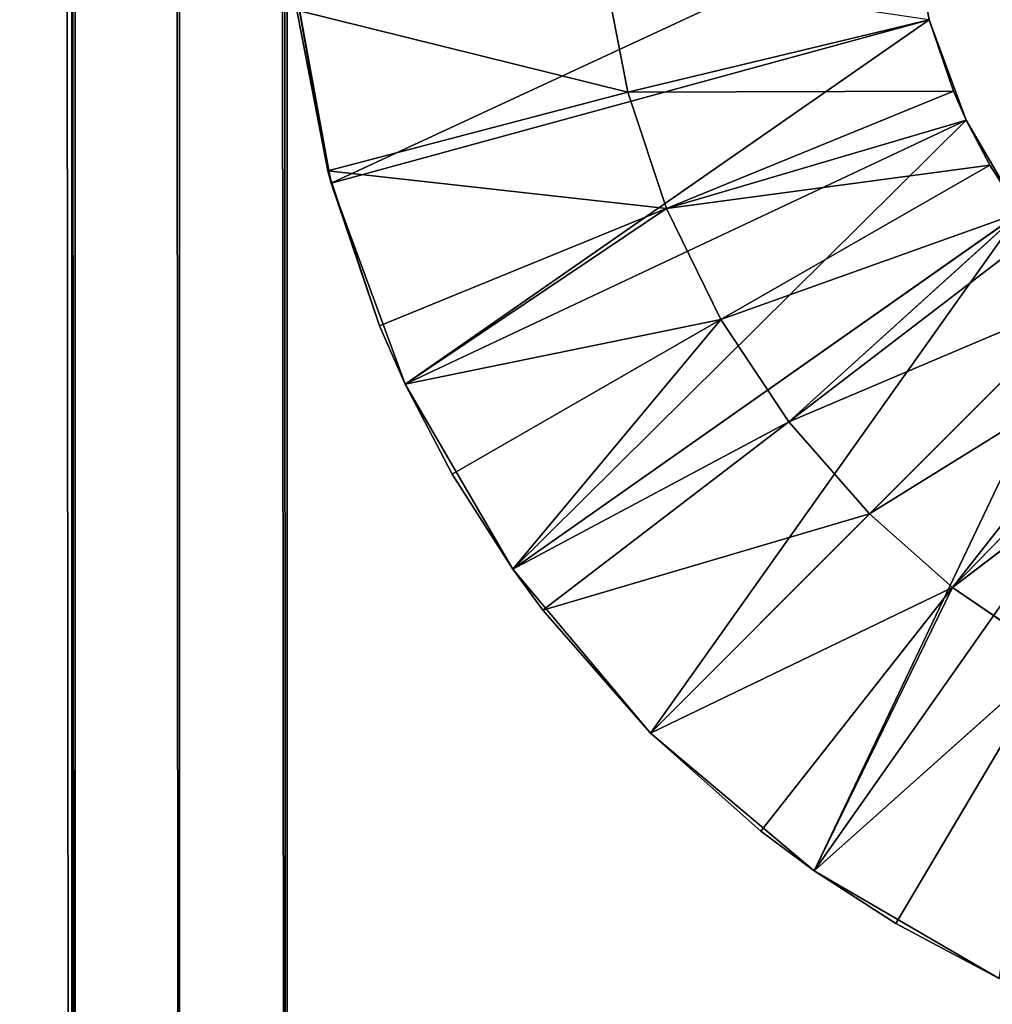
# Model space of a CAD drawing. Header units: centimetres. Extents: x 0 to 30.7, y 0 to 40.
# Tile 7 of 256: x 0.487 to 0.644, y 0.715 to 0.874. Entities that reach past the tile are written whole.
import ezdxf

# ---------------------------------------------------------------- set-up
doc = ezdxf.new("R2010")
doc.units = ezdxf.units.CM
doc.header["$LTSCALE"] = 2.54
doc.layers.get('0').update_dxf_attribs({"true_color": 0xff5454})

# ---------------------------------------------------------------- blocks, each defined once
blk = doc.blocks.new('Kosz na _mieci DERBIN SMALL.STL')
at = {"color": 0}
for p, q in [((0.4616, 40, 15.78794), (0.49527, 0, 15.79696)), ((0.4616, 40, 15.78794), (0.49527, 0, 15.79696)), ((0.48, 40, 15.6866), (0.4958, 0, 15.69397)), ((0.48, 40, 15.6866), (0.4958, 0, 15.69397)), ((0.49527, 40, 15.79696), (0.53, 0, 15.8)), ((0.49527, 40, 15.79696), (0.53, 0, 15.8)), ((0.49527, 40, 15.79696), (0.49527, 0, 15.79696)), ((0.49527, 40, 15.79696), (0.49527, 0, 15.79696)), ((0.4958, 40, 15.69397), (0.4958, 0, 15.69397)), ((0.4958, 40, 15.69397), (0.4958, 0, 15.69397)), ((0.4958, 40, 15.69397), (0.51264, 0, 15.69848)), ((0.4958, 40, 15.69397), (0.51264, 0, 15.69848)), ((0.51264, 40, 15.69848), (0.51264, 0, 15.69848)), ((0.51264, 40, 15.69848), (0.51264, 0, 15.69848)), ((0.51264, 40, 15.69848), (0.53, 0, 15.7)), ((0.51264, 40, 15.69848), (0.53, 0, 15.7)), ((0.53, 40, 15.7), (0.53, 0, 15.7)), ((0.53, 0, 15.8), (0.53, 40, 15.8)), ((0.53, 40, 15.7), (0.53, 0, 15.7)), ((0.53, 0, 15.8), (0.53, 40, 15.8)), ((0.53709, 0.84723, 0.2), (0.63044, 0.89059, 0.2)), ((0.53709, 0.84723, 0.2), (0.63044, 0.89059, 0.2)), ((0.63355, 0.87361, 0.2), (0.63044, 0.89059, 0.2)), ((0.63355, 0.87361, 0.2), (0.63044, 0.89059, 0.2)), ((0.53089, 0.88118, 0.2), (0.53656, 0.84923, 15.47183)), ((0.53089, 0.88118, 0.2), (0.53656, 0.84923, 15.47183)), ((0.53089, 0.88118, 0.2), (0.53709, 0.84723, 0.2)), ((0.53089, 0.88118, 0.2), (0.53709, 0.84723, 0.2)), ((0.58492, 0.86192, 15.47183), (0.58117, 0.88135, 15.47905)), ((0.58492, 0.86192, 15.47183), (0.58117, 0.88135, 15.47905)), ((0.53656, 0.84923, 15.47183), (0.53156, 0.87514, 15.47905)), ((0.53156, 0.87514, 15.47905), (0.58492, 0.86192, 15.47183)), ((0.53156, 0.87514, 15.47905), (0.58492, 0.86192, 15.47183)), ((0.53656, 0.84923, 15.47183), (0.53156, 0.87514, 15.47905)), ((0.53709, 0.84723, 0.2), (0.63355, 0.87361, 0.2)), ((0.53709, 0.84723, 0.2), (0.63355, 0.87361, 0.2)), ((0.54903, 0.81484, 0.2), (0.63355, 0.87361, 0.2)), ((0.54903, 0.81484, 0.2), (0.63355, 0.87361, 0.2)), ((0.63355, 0.87361, 15.47126), (0.58492, 0.86192, 15.47183)), ((0.63355, 0.87361, 15.47126), (0.58492, 0.86192, 15.47183)), ((0.63952, 0.85742, 0.2), (0.63355, 0.87361, 0.2)), ((0.63355, 0.87361, 0.2), (0.63746, 0.86211, 15.46462)), ((0.63355, 0.87361, 0.2), (0.63746, 0.86211, 15.46462)), ((0.63355, 0.87361, 0.2), (0.63355, 0.87361, 15.47126)), ((0.63355, 0.87361, 15.47126), (0.63746, 0.86211, 15.46462)), ((0.63355, 0.87361, 0.2), (0.63355, 0.87361, 15.47126)), ((0.63952, 0.85742, 0.2), (0.63355, 0.87361, 0.2)), ((0.63355, 0.87361, 15.47126), (0.63746, 0.86211, 15.46462)), ((0.58492, 0.86192, 15.47183), (0.63746, 0.86211, 15.46462)), ((0.58492, 0.86192, 15.47183), (0.63746, 0.86211, 15.46462)), ((0.59118, 0.84317, 15.46462), (0.63746, 0.86211, 15.46462)), ((0.59118, 0.84317, 15.46462), (0.63746, 0.86211, 15.46462)), ((0.63952, 0.85742, 0.2), (0.63746, 0.86211, 15.46462)), ((0.63746, 0.86211, 15.46462), (0.63952, 0.85742, 15.46182)), ((0.63952, 0.85742, 0.2), (0.63746, 0.86211, 15.46462)), ((0.63746, 0.86211, 15.46462), (0.63952, 0.85742, 15.46182)), ((0.58492, 0.86192, 15.47183), (0.53656, 0.84923, 15.47183)), ((0.58492, 0.86192, 15.47183), (0.53656, 0.84923, 15.47183)), ((0.58492, 0.86192, 15.47183), (0.59118, 0.84317, 15.46462)), ((0.58492, 0.86192, 15.47183), (0.59118, 0.84317, 15.46462)), ((0.54903, 0.81484, 0.2), (0.63952, 0.85742, 0.2)), ((0.54903, 0.81484, 0.2), (0.63952, 0.85742, 0.2)), ((0.56637, 0.785, 0.2), (0.63952, 0.85742, 0.2)), ((0.56637, 0.785, 0.2), (0.63952, 0.85742, 0.2)), ((0.59118, 0.84317, 15.46462), (0.63952, 0.85742, 15.46182)), ((0.59118, 0.84317, 15.46462), (0.63952, 0.85742, 15.46182)), ((0.64819, 0.8425, 0.2), (0.63952, 0.85742, 15.46182)), ((0.63952, 0.85742, 15.46182), (0.6433, 0.85017, 15.45735)), ((0.64819, 0.8425, 0.2), (0.63952, 0.85742, 15.46182)), ((0.64819, 0.8425, 0.2), (0.63952, 0.85742, 0.2)), ((0.63952, 0.85742, 0.2), (0.63952, 0.85742, 15.46182)), ((0.63952, 0.85742, 0.2), (0.63952, 0.85742, 15.46182)), ((0.64819, 0.8425, 0.2), (0.63952, 0.85742, 0.2)), ((0.63952, 0.85742, 15.46182), (0.6433, 0.85017, 15.45735)), ((0.59118, 0.84317, 15.46462), (0.6433, 0.85017, 15.45735)), ((0.59118, 0.84317, 15.46462), (0.6433, 0.85017, 15.45735)), ((0.59996, 0.82526, 15.45735), (0.6433, 0.85017, 15.45735)), ((0.59996, 0.82526, 15.45735), (0.6433, 0.85017, 15.45735)), ((0.64819, 0.8425, 0.2), (0.6433, 0.85017, 15.45735)), ((0.6433, 0.85017, 15.45735), (0.64819, 0.8425, 15.45237)), ((0.64819, 0.8425, 0.2), (0.6433, 0.85017, 15.45735)), ((0.6433, 0.85017, 15.45735), (0.64819, 0.8425, 15.45237)), ((0.53709, 0.84723, 0.2), (0.53656, 0.84923, 15.47183)), ((0.53709, 0.84723, 0.2), (0.53656, 0.84923, 15.47183)), ((0.54491, 0.82423, 15.46462), (0.53656, 0.84923, 15.47183)), ((0.59118, 0.84317, 15.46462), (0.53656, 0.84923, 15.47183)), ((0.54491, 0.82423, 15.46462), (0.53656, 0.84923, 15.47183)), ((0.59118, 0.84317, 15.46462), (0.53656, 0.84923, 15.47183)), ((0.53709, 0.84723, 0.2), (0.54491, 0.82423, 15.46462)), ((0.53709, 0.84723, 0.2), (0.54491, 0.82423, 15.46462)), ((0.53709, 0.84723, 0.2), (0.54903, 0.81484, 0.2)), ((0.53709, 0.84723, 0.2), (0.54903, 0.81484, 0.2)), ((0.54491, 0.82423, 15.46462), (0.59118, 0.84317, 15.46462)), ((0.54491, 0.82423, 15.46462), (0.59118, 0.84317, 15.46462)), ((0.54904, 0.81485, 15.46182), (0.59118, 0.84317, 15.46462)), ((0.54904, 0.81485, 15.46182), (0.59118, 0.84317, 15.46462)), ((0.59996, 0.82526, 15.45735), (0.59118, 0.84317, 15.46462)), ((0.59996, 0.82526, 15.45735), (0.59118, 0.84317, 15.46462)), ((0.56637, 0.785, 0.2), (0.64819, 0.8425, 0.2)), ((0.56637, 0.785, 0.2), (0.64819, 0.8425, 0.2)), ((0.58858, 0.75858, 0.2), (0.64819, 0.8425, 0.2)), ((0.58858, 0.75858, 0.2), (0.64819, 0.8425, 0.2)), ((0.64819, 0.8425, 15.45237), (0.59996, 0.82526, 15.45735)), ((0.64819, 0.8425, 15.45237), (0.59996, 0.82526, 15.45735)), ((0.61092, 0.8088, 15.45013), (0.64819, 0.8425, 15.45237)), ((0.61092, 0.8088, 15.45013), (0.64819, 0.8425, 15.45237)), ((0.65061, 0.8392, 15.45013), (0.61092, 0.8088, 15.45013)), ((0.65061, 0.8392, 15.45013), (0.61092, 0.8088, 15.45013)), ((0.58858, 0.75858, 0.2), (0.65929, 0.82929, 0.2)), ((0.58858, 0.75858, 0.2), (0.65929, 0.82929, 0.2)), ((0.65929, 0.82929, 15.44293), (0.61092, 0.8088, 15.45013)), ((0.65929, 0.82929, 15.44293), (0.61092, 0.8088, 15.45013)), ((0.615, 0.73637, 0.2), (0.65929, 0.82929, 0.2)), ((0.615, 0.73637, 0.2), (0.65929, 0.82929, 0.2)), ((0.65929, 0.82929, 15.44293), (0.62393, 0.79393, 15.44293)), ((0.65929, 0.82929, 15.44293), (0.62393, 0.79393, 15.44293)), ((0.54903, 0.81484, 0.2), (0.54491, 0.82423, 15.46462)), ((0.54903, 0.81484, 0.2), (0.54491, 0.82423, 15.46462)), ((0.54904, 0.81485, 15.46182), (0.54491, 0.82423, 15.46462)), ((0.54904, 0.81485, 15.46182), (0.54491, 0.82423, 15.46462)), ((0.54904, 0.81485, 15.46182), (0.59996, 0.82526, 15.45735)), ((0.54904, 0.81485, 15.46182), (0.59996, 0.82526, 15.45735)), ((0.59996, 0.82526, 15.45735), (0.55661, 0.80034, 15.45735)), ((0.59996, 0.82526, 15.45735), (0.55661, 0.80034, 15.45735)), ((0.59996, 0.82526, 15.45735), (0.56638, 0.78501, 15.45237)), ((0.59996, 0.82526, 15.45735), (0.56638, 0.78501, 15.45237)), ((0.59996, 0.82526, 15.45735), (0.61092, 0.8088, 15.45013)), ((0.59996, 0.82526, 15.45735), (0.61092, 0.8088, 15.45013)), ((0.6682, 0.82139, 15.43642), (0.62393, 0.79393, 15.44293)), ((0.6682, 0.82139, 15.43642), (0.62393, 0.79393, 15.44293)), ((0.6682, 0.82139, 15.43642), (0.6373, 0.78208, 15.43642)), ((0.6682, 0.82139, 15.43642), (0.6373, 0.78208, 15.43642)), ((0.615, 0.73637, 0.2), (0.6725, 0.81819, 0.2)), ((0.615, 0.73637, 0.2), (0.6725, 0.81819, 0.2)), ((0.6725, 0.81819, 15.43348), (0.6373, 0.78208, 15.43642)), ((0.6725, 0.81819, 15.43348), (0.6373, 0.78208, 15.43642)), ((0.54903, 0.81484, 0.2), (0.54904, 0.81485, 15.46182)), ((0.54903, 0.81484, 0.2), (0.54904, 0.81485, 15.46182)), ((0.56638, 0.78501, 15.45237), (0.54903, 0.81484, 0.2)), ((0.54903, 0.81484, 0.2), (0.56637, 0.785, 0.2)), ((0.56638, 0.78501, 15.45237), (0.54903, 0.81484, 0.2)), ((0.55661, 0.80034, 15.45735), (0.54903, 0.81484, 0.2)), ((0.55661, 0.80034, 15.45735), (0.54903, 0.81484, 0.2)), ((0.54903, 0.81484, 0.2), (0.56637, 0.785, 0.2)), ((0.55661, 0.80034, 15.45735), (0.54904, 0.81485, 15.46182)), ((0.55661, 0.80034, 15.45735), (0.54904, 0.81485, 15.46182)), ((0.6373, 0.78208, 15.43642), (0.6791, 0.81393, 15.42919)), ((0.6373, 0.78208, 15.43642), (0.6791, 0.81393, 15.42919)), ((0.61092, 0.8088, 15.45013), (0.56638, 0.78501, 15.45237)), ((0.61092, 0.8088, 15.45013), (0.56638, 0.78501, 15.45237)), ((0.61092, 0.8088, 15.45013), (0.57123, 0.7784, 15.45013)), ((0.61092, 0.8088, 15.45013), (0.57123, 0.7784, 15.45013)), ((0.61092, 0.8088, 15.45013), (0.62393, 0.79393, 15.44293)), ((0.61092, 0.8088, 15.45013), (0.62393, 0.79393, 15.44293)), ((0.56638, 0.78501, 15.45237), (0.55661, 0.80034, 15.45735)), ((0.56638, 0.78501, 15.45237), (0.55661, 0.80034, 15.45735)), ((0.62393, 0.79393, 15.44293), (0.57123, 0.7784, 15.45013)), ((0.62393, 0.79393, 15.44293), (0.57123, 0.7784, 15.45013)), ((0.62393, 0.79393, 15.44293), (0.58858, 0.75858, 15.44293)), ((0.62393, 0.79393, 15.44293), (0.58858, 0.75858, 15.44293)), ((0.62393, 0.79393, 15.44293), (0.6373, 0.78208, 15.43642)), ((0.62393, 0.79393, 15.44293), (0.6373, 0.78208, 15.43642)), ((0.56638, 0.78501, 15.45237), (0.56637, 0.785, 0.2)), ((0.56638, 0.78501, 15.45237), (0.56637, 0.785, 0.2)), ((0.56637, 0.785, 0.2), (0.57123, 0.7784, 15.45013)), ((0.56637, 0.785, 0.2), (0.57123, 0.7784, 15.45013)), ((0.56637, 0.785, 0.2), (0.58858, 0.75858, 15.44293)), ((0.56637, 0.785, 0.2), (0.58858, 0.75858, 15.44293)), ((0.56637, 0.785, 0.2), (0.58858, 0.75858, 0.2)), ((0.56637, 0.785, 0.2), (0.58858, 0.75858, 0.2)), ((0.57123, 0.7784, 15.45013), (0.56638, 0.78501, 15.45237)), ((0.57123, 0.7784, 15.45013), (0.56638, 0.78501, 15.45237)), ((0.6373, 0.78208, 15.43642), (0.58858, 0.75858, 15.44293)), ((0.6373, 0.78208, 15.43642), (0.58858, 0.75858, 15.44293)), ((0.6064, 0.74278, 15.43642), (0.6373, 0.78208, 15.43642)), ((0.6064, 0.74278, 15.43642), (0.6373, 0.78208, 15.43642)), ((0.61501, 0.73638, 15.43348), (0.6373, 0.78208, 15.43642)), ((0.61501, 0.73638, 15.43348), (0.6373, 0.78208, 15.43642)), ((0.65364, 0.7709, 15.42919), (0.6373, 0.78208, 15.43642)), ((0.65364, 0.7709, 15.42919), (0.6373, 0.78208, 15.43642)), ((0.58858, 0.75858, 15.44293), (0.57123, 0.7784, 15.45013)), ((0.58858, 0.75858, 15.44293), (0.57123, 0.7784, 15.45013)), ((0.61501, 0.73638, 15.43348), (0.65364, 0.7709, 15.42919)), ((0.61501, 0.73638, 15.43348), (0.65364, 0.7709, 15.42919)), ((0.65364, 0.7709, 15.42919), (0.62819, 0.72787, 15.42919)), ((0.65364, 0.7709, 15.42919), (0.62819, 0.72787, 15.42919)), ((0.58858, 0.75858, 0.2), (0.58858, 0.75858, 15.44293)), ((0.58858, 0.75858, 0.2), (0.58858, 0.75858, 15.44293)), ((0.58858, 0.75858, 0.2), (0.6064, 0.74278, 15.43642)), ((0.6064, 0.74278, 15.43642), (0.58858, 0.75858, 15.44293)), ((0.58858, 0.75858, 0.2), (0.6064, 0.74278, 15.43642)), ((0.58858, 0.75858, 0.2), (0.615, 0.73637, 0.2)), ((0.58858, 0.75858, 0.2), (0.615, 0.73637, 0.2)), ((0.6064, 0.74278, 15.43642), (0.58858, 0.75858, 15.44293)), ((0.615, 0.73637, 0.2), (0.6064, 0.74278, 15.43642)), ((0.615, 0.73637, 0.2), (0.6064, 0.74278, 15.43642)), ((0.61501, 0.73638, 15.43348), (0.6064, 0.74278, 15.43642)), ((0.61501, 0.73638, 15.43348), (0.6064, 0.74278, 15.43642)), ((0.615, 0.73637, 0.2), (0.61501, 0.73638, 15.43348)), ((0.615, 0.73637, 0.2), (0.61501, 0.73638, 15.43348)), ((0.64484, 0.71904, 15.42404), (0.615, 0.73637, 0.2)), ((0.615, 0.73637, 0.2), (0.64484, 0.71903, 0.2)), ((0.64484, 0.71904, 15.42404), (0.615, 0.73637, 0.2)), ((0.62819, 0.72787, 15.42919), (0.615, 0.73637, 0.2)), ((0.62819, 0.72787, 15.42919), (0.615, 0.73637, 0.2)), ((0.615, 0.73637, 0.2), (0.64484, 0.71903, 0.2)), ((0.62819, 0.72787, 15.42919), (0.61501, 0.73638, 15.43348)), ((0.62819, 0.72787, 15.42919), (0.61501, 0.73638, 15.43348)), ((0.64484, 0.71904, 15.42404), (0.62819, 0.72787, 15.42919)), ((0.64484, 0.71904, 15.42404), (0.62819, 0.72787, 15.42919))]:
    blk.add_line(p, q, dxfattribs=at)
mesh = blk.add_polyface(dxfattribs=at)
corners = [(0.49527, 40, 15.79696), (0.4616, 40, 15.78794), (0.49527, 0, 15.79696)]
mesh.append_faces([[corners[k] for k in face] for face in [(0, 1, 2)]], dxfattribs={"color": 0})
mesh = blk.add_polyface(dxfattribs=at)
corners = [(0.49527, 0, 15.79696), (0.4616, 40, 15.78794), (0.4616, 0, 15.78794)]
mesh.append_faces([[corners[k] for k in face] for face in [(0, 1, 2)]], dxfattribs={"color": 0})
mesh = blk.add_polyface(dxfattribs=at)
corners = [(0.4958, 0, 15.69397), (0.48, 0, 15.6866), (0.48, 40, 15.6866)]
mesh.append_faces([[corners[k] for k in face] for face in [(0, 1, 2)]], dxfattribs={"color": 0})
mesh = blk.add_polyface(dxfattribs=at)
corners = [(0.4958, 0, 15.69397), (0.48, 40, 15.6866), (0.4958, 40, 15.69397)]
mesh.append_faces([[corners[k] for k in face] for face in [(0, 1, 2)]], dxfattribs={"color": 0})
mesh = blk.add_polyface(dxfattribs=at)
corners = [(0.53, 40, 15.8), (0.49527, 40, 15.79696), (0.53, 0, 15.8)]
mesh.append_faces([[corners[k] for k in face] for face in [(0, 1, 2)]], dxfattribs={"color": 0})
mesh = blk.add_polyface(dxfattribs=at)
corners = [(0.53, 0, 15.8), (0.49527, 40, 15.79696), (0.49527, 0, 15.79696)]
mesh.append_faces([[corners[k] for k in face] for face in [(0, 1, 2)]], dxfattribs={"color": 0})
mesh = blk.add_polyface(dxfattribs=at)
corners = [(0.51264, 0, 15.69848), (0.4958, 0, 15.69397), (0.4958, 40, 15.69397)]
mesh.append_faces([[corners[k] for k in face] for face in [(0, 1, 2)]], dxfattribs={"color": 0})
mesh = blk.add_polyface(dxfattribs=at)
corners = [(0.51264, 0, 15.69848), (0.4958, 40, 15.69397), (0.51264, 40, 15.69848)]
mesh.append_faces([[corners[k] for k in face] for face in [(0, 1, 2)]], dxfattribs={"color": 0})
mesh = blk.add_polyface(dxfattribs=at)
corners = [(0.53, 0, 15.7), (0.51264, 0, 15.69848), (0.51264, 40, 15.69848)]
mesh.append_faces([[corners[k] for k in face] for face in [(0, 1, 2)]], dxfattribs={"color": 0})
mesh = blk.add_polyface(dxfattribs=at)
corners = [(0.53, 0, 15.7), (0.51264, 40, 15.69848), (0.53, 40, 15.7)]
mesh.append_faces([[corners[k] for k in face] for face in [(0, 1, 2)]], dxfattribs={"color": 0})
mesh = blk.add_polyface(dxfattribs=at)
corners = [(30.13, 40, 15.7), (0.53, 0, 15.7), (0.53, 40, 15.7)]
mesh.append_faces([[corners[k] for k in face] for face in [(0, 1, 2)]], dxfattribs={"color": 0})
mesh = blk.add_polyface(dxfattribs=at)
corners = [(30.13, 0, 15.7), (0.53, 0, 15.7), (30.13, 40, 15.7)]
mesh.append_faces([[corners[k] for k in face] for face in [(0, 1, 2)]], dxfattribs={"color": 0})
mesh = blk.add_polyface(dxfattribs=at)
corners = [(30.13, 40, 15.8), (0.53, 0, 15.8), (30.13, 0, 15.8)]
mesh.append_faces([[corners[k] for k in face] for face in [(0, 1, 2)]], dxfattribs={"color": 0})
mesh = blk.add_polyface(dxfattribs=at)
corners = [(30.13, 40, 15.8), (0.53, 40, 15.8), (0.53, 0, 15.8)]
mesh.append_faces([[corners[k] for k in face] for face in [(0, 1, 2)]], dxfattribs={"color": 0})
mesh = blk.add_polyface(dxfattribs=at)
corners = [(0.63044, 0.89059, 0.2), (0.53709, 0.84723, 0.2), (0.53089, 0.88118, 0.2)]
mesh.append_faces([[corners[k] for k in face] for face in [(0, 1, 2)]], dxfattribs={"color": 0})
mesh = blk.add_polyface(dxfattribs=at)
corners = [(0.63355, 0.87361, 0.2), (0.53709, 0.84723, 0.2), (0.63044, 0.89059, 0.2)]
mesh.append_faces([[corners[k] for k in face] for face in [(0, 1, 2)]], dxfattribs={"color": 0})
mesh = blk.add_polyface(dxfattribs=at)
corners = [(0.63044, 0.89059, 0.2), (0.63355, 0.87361, 15.47126), (0.63355, 0.87361, 0.2)]
mesh.append_faces([[corners[k] for k in face] for face in [(0, 1, 2)]], dxfattribs={"color": 0})
mesh = blk.add_polyface(dxfattribs=at)
corners = [(0.53089, 0.88118, 0.2), (0.53656, 0.84923, 15.47183), (0.53156, 0.87514, 15.47905)]
mesh.append_faces([[corners[k] for k in face] for face in [(0, 1, 2)]], dxfattribs={"color": 0})
mesh = blk.add_polyface(dxfattribs=at)
corners = [(0.53089, 0.88118, 0.2), (0.53709, 0.84723, 0.2), (0.53656, 0.84923, 15.47183)]
mesh.append_faces([[corners[k] for k in face] for face in [(0, 1, 2)]], dxfattribs={"color": 0})
mesh = blk.add_polyface(dxfattribs=at)
corners = [(0.58492, 0.86192, 15.47183), (0.58117, 0.88135, 15.47905), (0.53156, 0.87514, 15.47905)]
mesh.append_faces([[corners[k] for k in face] for face in [(0, 1, 2)]], dxfattribs={"color": 0})
mesh = blk.add_polyface(dxfattribs=at)
corners = [(0.63355, 0.87361, 15.47126), (0.58117, 0.88135, 15.47905), (0.58492, 0.86192, 15.47183)]
mesh.append_faces([[corners[k] for k in face] for face in [(0, 1, 2)]], dxfattribs={"color": 0})
mesh = blk.add_polyface(dxfattribs=at)
corners = [(0.58492, 0.86192, 15.47183), (0.53156, 0.87514, 15.47905), (0.53656, 0.84923, 15.47183)]
mesh.append_faces([[corners[k] for k in face] for face in [(0, 1, 2)]], dxfattribs={"color": 0})
mesh = blk.add_polyface(dxfattribs=at)
corners = [(0.63355, 0.87361, 0.2), (0.54903, 0.81484, 0.2), (0.53709, 0.84723, 0.2)]
mesh.append_faces([[corners[k] for k in face] for face in [(0, 1, 2)]], dxfattribs={"color": 0})
mesh = blk.add_polyface(dxfattribs=at)
corners = [(0.63952, 0.85742, 0.2), (0.54903, 0.81484, 0.2), (0.63355, 0.87361, 0.2)]
mesh.append_faces([[corners[k] for k in face] for face in [(0, 1, 2)]], dxfattribs={"color": 0})
mesh = blk.add_polyface(dxfattribs=at)
corners = [(0.63746, 0.86211, 15.46462), (0.63355, 0.87361, 15.47126), (0.58492, 0.86192, 15.47183)]
mesh.append_faces([[corners[k] for k in face] for face in [(0, 1, 2)]], dxfattribs={"color": 0})
mesh = blk.add_polyface(dxfattribs=at)
corners = [(0.63355, 0.87361, 0.2), (0.63746, 0.86211, 15.46462), (0.63952, 0.85742, 0.2)]
mesh.append_faces([[corners[k] for k in face] for face in [(0, 1, 2)]], dxfattribs={"color": 0})
mesh = blk.add_polyface(dxfattribs=at)
corners = [(0.63355, 0.87361, 15.47126), (0.63746, 0.86211, 15.46462), (0.63355, 0.87361, 0.2)]
mesh.append_faces([[corners[k] for k in face] for face in [(0, 1, 2)]], dxfattribs={"color": 0})
mesh = blk.add_polyface(dxfattribs=at)
corners = [(0.63746, 0.86211, 15.46462), (0.58492, 0.86192, 15.47183), (0.59118, 0.84317, 15.46462)]
mesh.append_faces([[corners[k] for k in face] for face in [(0, 1, 2)]], dxfattribs={"color": 0})
mesh = blk.add_polyface(dxfattribs=at)
corners = [(0.63952, 0.85742, 15.46182), (0.63746, 0.86211, 15.46462), (0.59118, 0.84317, 15.46462)]
mesh.append_faces([[corners[k] for k in face] for face in [(0, 1, 2)]], dxfattribs={"color": 0})
mesh = blk.add_polyface(dxfattribs=at)
corners = [(0.63746, 0.86211, 15.46462), (0.63952, 0.85742, 15.46182), (0.63952, 0.85742, 0.2)]
mesh.append_faces([[corners[k] for k in face] for face in [(0, 1, 2)]], dxfattribs={"color": 0})
mesh = blk.add_polyface(dxfattribs=at)
corners = [(0.59118, 0.84317, 15.46462), (0.58492, 0.86192, 15.47183), (0.53656, 0.84923, 15.47183)]
mesh.append_faces([[corners[k] for k in face] for face in [(0, 1, 2)]], dxfattribs={"color": 0})
mesh = blk.add_polyface(dxfattribs=at)
corners = [(0.63952, 0.85742, 0.2), (0.56637, 0.785, 0.2), (0.54903, 0.81484, 0.2)]
mesh.append_faces([[corners[k] for k in face] for face in [(0, 1, 2)]], dxfattribs={"color": 0})
mesh = blk.add_polyface(dxfattribs=at)
corners = [(0.64819, 0.8425, 0.2), (0.56637, 0.785, 0.2), (0.63952, 0.85742, 0.2)]
mesh.append_faces([[corners[k] for k in face] for face in [(0, 1, 2)]], dxfattribs={"color": 0})
mesh = blk.add_polyface(dxfattribs=at)
corners = [(0.6433, 0.85017, 15.45735), (0.63952, 0.85742, 15.46182), (0.59118, 0.84317, 15.46462)]
mesh.append_faces([[corners[k] for k in face] for face in [(0, 1, 2)]], dxfattribs={"color": 0})
mesh = blk.add_polyface(dxfattribs=at)
corners = [(0.63952, 0.85742, 15.46182), (0.6433, 0.85017, 15.45735), (0.64819, 0.8425, 0.2)]
mesh.append_faces([[corners[k] for k in face] for face in [(0, 1, 2)]], dxfattribs={"color": 0})
mesh = blk.add_polyface(dxfattribs=at)
corners = [(0.63952, 0.85742, 15.46182), (0.64819, 0.8425, 0.2), (0.63952, 0.85742, 0.2)]
mesh.append_faces([[corners[k] for k in face] for face in [(0, 1, 2)]], dxfattribs={"color": 0})
mesh = blk.add_polyface(dxfattribs=at)
corners = [(0.6433, 0.85017, 15.45735), (0.59118, 0.84317, 15.46462), (0.59996, 0.82526, 15.45735)]
mesh.append_faces([[corners[k] for k in face] for face in [(0, 1, 2)]], dxfattribs={"color": 0})
mesh = blk.add_polyface(dxfattribs=at)
corners = [(0.64819, 0.8425, 15.45237), (0.6433, 0.85017, 15.45735), (0.59996, 0.82526, 15.45735)]
mesh.append_faces([[corners[k] for k in face] for face in [(0, 1, 2)]], dxfattribs={"color": 0})
mesh = blk.add_polyface(dxfattribs=at)
corners = [(0.6433, 0.85017, 15.45735), (0.64819, 0.8425, 15.45237), (0.64819, 0.8425, 0.2)]
mesh.append_faces([[corners[k] for k in face] for face in [(0, 1, 2)]], dxfattribs={"color": 0})
mesh = blk.add_polyface(dxfattribs=at)
corners = [(0.53656, 0.84923, 15.47183), (0.53709, 0.84723, 0.2), (0.54491, 0.82423, 15.46462)]
mesh.append_faces([[corners[k] for k in face] for face in [(0, 1, 2)]], dxfattribs={"color": 0})
mesh = blk.add_polyface(dxfattribs=at)
corners = [(0.59118, 0.84317, 15.46462), (0.53656, 0.84923, 15.47183), (0.54491, 0.82423, 15.46462)]
mesh.append_faces([[corners[k] for k in face] for face in [(0, 1, 2)]], dxfattribs={"color": 0})
mesh = blk.add_polyface(dxfattribs=at)
corners = [(0.53709, 0.84723, 0.2), (0.54903, 0.81484, 0.2), (0.54491, 0.82423, 15.46462)]
mesh.append_faces([[corners[k] for k in face] for face in [(0, 1, 2)]], dxfattribs={"color": 0})
mesh = blk.add_polyface(dxfattribs=at)
corners = [(0.59118, 0.84317, 15.46462), (0.54491, 0.82423, 15.46462), (0.54904, 0.81485, 15.46182)]
mesh.append_faces([[corners[k] for k in face] for face in [(0, 1, 2)]], dxfattribs={"color": 0})
mesh = blk.add_polyface(dxfattribs=at)
corners = [(0.59996, 0.82526, 15.45735), (0.59118, 0.84317, 15.46462), (0.54904, 0.81485, 15.46182)]
mesh.append_faces([[corners[k] for k in face] for face in [(0, 1, 2)]], dxfattribs={"color": 0})
mesh = blk.add_polyface(dxfattribs=at)
corners = [(0.64819, 0.8425, 0.2), (0.58858, 0.75858, 0.2), (0.56637, 0.785, 0.2)]
mesh.append_faces([[corners[k] for k in face] for face in [(0, 1, 2)]], dxfattribs={"color": 0})
mesh = blk.add_polyface(dxfattribs=at)
corners = [(0.65929, 0.82929, 0.2), (0.58858, 0.75858, 0.2), (0.64819, 0.8425, 0.2)]
mesh.append_faces([[corners[k] for k in face] for face in [(0, 1, 2)]], dxfattribs={"color": 0})
mesh = blk.add_polyface(dxfattribs=at)
corners = [(0.64819, 0.8425, 15.45237), (0.59996, 0.82526, 15.45735), (0.61092, 0.8088, 15.45013)]
mesh.append_faces([[corners[k] for k in face] for face in [(0, 1, 2)]], dxfattribs={"color": 0})
mesh = blk.add_polyface(dxfattribs=at)
corners = [(0.65061, 0.8392, 15.45013), (0.64819, 0.8425, 15.45237), (0.61092, 0.8088, 15.45013)]
mesh.append_faces([[corners[k] for k in face] for face in [(0, 1, 2)]], dxfattribs={"color": 0})
mesh = blk.add_polyface(dxfattribs=at)
corners = [(0.65929, 0.82929, 15.44293), (0.65061, 0.8392, 15.45013), (0.61092, 0.8088, 15.45013)]
mesh.append_faces([[corners[k] for k in face] for face in [(0, 1, 2)]], dxfattribs={"color": 0})
mesh = blk.add_polyface(dxfattribs=at)
corners = [(0.65929, 0.82929, 0.2), (0.615, 0.73637, 0.2), (0.58858, 0.75858, 0.2)]
mesh.append_faces([[corners[k] for k in face] for face in [(0, 1, 2)]], dxfattribs={"color": 0})
mesh = blk.add_polyface(dxfattribs=at)
corners = [(0.65929, 0.82929, 15.44293), (0.61092, 0.8088, 15.45013), (0.62393, 0.79393, 15.44293)]
mesh.append_faces([[corners[k] for k in face] for face in [(0, 1, 2)]], dxfattribs={"color": 0})
mesh = blk.add_polyface(dxfattribs=at)
corners = [(0.6725, 0.81819, 0.2), (0.615, 0.73637, 0.2), (0.65929, 0.82929, 0.2)]
mesh.append_faces([[corners[k] for k in face] for face in [(0, 1, 2)]], dxfattribs={"color": 0})
mesh = blk.add_polyface(dxfattribs=at)
corners = [(0.6682, 0.82139, 15.43642), (0.65929, 0.82929, 15.44293), (0.62393, 0.79393, 15.44293)]
mesh.append_faces([[corners[k] for k in face] for face in [(0, 1, 2)]], dxfattribs={"color": 0})
mesh = blk.add_polyface(dxfattribs=at)
corners = [(0.54491, 0.82423, 15.46462), (0.54903, 0.81484, 0.2), (0.54904, 0.81485, 15.46182)]
mesh.append_faces([[corners[k] for k in face] for face in [(0, 1, 2)]], dxfattribs={"color": 0})
mesh = blk.add_polyface(dxfattribs=at)
corners = [(0.59996, 0.82526, 15.45735), (0.54904, 0.81485, 15.46182), (0.55661, 0.80034, 15.45735)]
mesh.append_faces([[corners[k] for k in face] for face in [(0, 1, 2)]], dxfattribs={"color": 0})
mesh = blk.add_polyface(dxfattribs=at)
corners = [(0.59996, 0.82526, 15.45735), (0.55661, 0.80034, 15.45735), (0.56638, 0.78501, 15.45237)]
mesh.append_faces([[corners[k] for k in face] for face in [(0, 1, 2)]], dxfattribs={"color": 0})
mesh = blk.add_polyface(dxfattribs=at)
corners = [(0.61092, 0.8088, 15.45013), (0.59996, 0.82526, 15.45735), (0.56638, 0.78501, 15.45237)]
mesh.append_faces([[corners[k] for k in face] for face in [(0, 1, 2)]], dxfattribs={"color": 0})
mesh = blk.add_polyface(dxfattribs=at)
corners = [(0.6682, 0.82139, 15.43642), (0.62393, 0.79393, 15.44293), (0.6373, 0.78208, 15.43642)]
mesh.append_faces([[corners[k] for k in face] for face in [(0, 1, 2)]], dxfattribs={"color": 0})
mesh = blk.add_polyface(dxfattribs=at)
corners = [(0.6725, 0.81819, 15.43348), (0.6682, 0.82139, 15.43642), (0.6373, 0.78208, 15.43642)]
mesh.append_faces([[corners[k] for k in face] for face in [(0, 1, 2)]], dxfattribs={"color": 0})
mesh = blk.add_polyface(dxfattribs=at)
corners = [(0.6725, 0.81819, 0.2), (0.64484, 0.71903, 0.2), (0.615, 0.73637, 0.2)]
mesh.append_faces([[corners[k] for k in face] for face in [(0, 1, 2)]], dxfattribs={"color": 0})
mesh = blk.add_polyface(dxfattribs=at)
corners = [(0.6791, 0.81393, 15.42919), (0.6725, 0.81819, 15.43348), (0.6373, 0.78208, 15.43642)]
mesh.append_faces([[corners[k] for k in face] for face in [(0, 1, 2)]], dxfattribs={"color": 0})
mesh = blk.add_polyface(dxfattribs=at)
corners = [(0.54904, 0.81485, 15.46182), (0.54903, 0.81484, 0.2), (0.55661, 0.80034, 15.45735)]
mesh.append_faces([[corners[k] for k in face] for face in [(0, 1, 2)]], dxfattribs={"color": 0})
mesh = blk.add_polyface(dxfattribs=at)
corners = [(0.54903, 0.81484, 0.2), (0.56637, 0.785, 0.2), (0.56638, 0.78501, 15.45237)]
mesh.append_faces([[corners[k] for k in face] for face in [(0, 1, 2)]], dxfattribs={"color": 0})
mesh = blk.add_polyface(dxfattribs=at)
corners = [(0.54903, 0.81484, 0.2), (0.56638, 0.78501, 15.45237), (0.55661, 0.80034, 15.45735)]
mesh.append_faces([[corners[k] for k in face] for face in [(0, 1, 2)]], dxfattribs={"color": 0})
mesh = blk.add_polyface(dxfattribs=at)
corners = [(0.6791, 0.81393, 15.42919), (0.6373, 0.78208, 15.43642), (0.65364, 0.7709, 15.42919)]
mesh.append_faces([[corners[k] for k in face] for face in [(0, 1, 2)]], dxfattribs={"color": 0})
mesh = blk.add_polyface(dxfattribs=at)
corners = [(0.61092, 0.8088, 15.45013), (0.56638, 0.78501, 15.45237), (0.57123, 0.7784, 15.45013)]
mesh.append_faces([[corners[k] for k in face] for face in [(0, 1, 2)]], dxfattribs={"color": 0})
mesh = blk.add_polyface(dxfattribs=at)
corners = [(0.62393, 0.79393, 15.44293), (0.61092, 0.8088, 15.45013), (0.57123, 0.7784, 15.45013)]
mesh.append_faces([[corners[k] for k in face] for face in [(0, 1, 2)]], dxfattribs={"color": 0})
mesh = blk.add_polyface(dxfattribs=at)
corners = [(0.62393, 0.79393, 15.44293), (0.57123, 0.7784, 15.45013), (0.58858, 0.75858, 15.44293)]
mesh.append_faces([[corners[k] for k in face] for face in [(0, 1, 2)]], dxfattribs={"color": 0})
mesh = blk.add_polyface(dxfattribs=at)
corners = [(0.6373, 0.78208, 15.43642), (0.62393, 0.79393, 15.44293), (0.58858, 0.75858, 15.44293)]
mesh.append_faces([[corners[k] for k in face] for face in [(0, 1, 2)]], dxfattribs={"color": 0})
mesh = blk.add_polyface(dxfattribs=at)
corners = [(0.56638, 0.78501, 15.45237), (0.56637, 0.785, 0.2), (0.57123, 0.7784, 15.45013)]
mesh.append_faces([[corners[k] for k in face] for face in [(0, 1, 2)]], dxfattribs={"color": 0})
mesh = blk.add_polyface(dxfattribs=at)
corners = [(0.56637, 0.785, 0.2), (0.58858, 0.75858, 15.44293), (0.57123, 0.7784, 15.45013)]
mesh.append_faces([[corners[k] for k in face] for face in [(0, 1, 2)]], dxfattribs={"color": 0})
mesh = blk.add_polyface(dxfattribs=at)
corners = [(0.56637, 0.785, 0.2), (0.58858, 0.75858, 0.2), (0.58858, 0.75858, 15.44293)]
mesh.append_faces([[corners[k] for k in face] for face in [(0, 1, 2)]], dxfattribs={"color": 0})
mesh = blk.add_polyface(dxfattribs=at)
corners = [(0.6373, 0.78208, 15.43642), (0.58858, 0.75858, 15.44293), (0.6064, 0.74278, 15.43642)]
mesh.append_faces([[corners[k] for k in face] for face in [(0, 1, 2)]], dxfattribs={"color": 0})
mesh = blk.add_polyface(dxfattribs=at)
corners = [(0.6373, 0.78208, 15.43642), (0.6064, 0.74278, 15.43642), (0.61501, 0.73638, 15.43348)]
mesh.append_faces([[corners[k] for k in face] for face in [(0, 1, 2)]], dxfattribs={"color": 0})
mesh = blk.add_polyface(dxfattribs=at)
corners = [(0.65364, 0.7709, 15.42919), (0.6373, 0.78208, 15.43642), (0.61501, 0.73638, 15.43348)]
mesh.append_faces([[corners[k] for k in face] for face in [(0, 1, 2)]], dxfattribs={"color": 0})
mesh = blk.add_polyface(dxfattribs=at)
corners = [(0.65364, 0.7709, 15.42919), (0.61501, 0.73638, 15.43348), (0.62819, 0.72787, 15.42919)]
mesh.append_faces([[corners[k] for k in face] for face in [(0, 1, 2)]], dxfattribs={"color": 0})
mesh = blk.add_polyface(dxfattribs=at)
corners = [(0.65364, 0.7709, 15.42919), (0.62819, 0.72787, 15.42919), (0.64484, 0.71904, 15.42404)]
mesh.append_faces([[corners[k] for k in face] for face in [(0, 1, 2)]], dxfattribs={"color": 0})
mesh = blk.add_polyface(dxfattribs=at)
corners = [(0.58858, 0.75858, 15.44293), (0.58858, 0.75858, 0.2), (0.6064, 0.74278, 15.43642)]
mesh.append_faces([[corners[k] for k in face] for face in [(0, 1, 2)]], dxfattribs={"color": 0})
mesh = blk.add_polyface(dxfattribs=at)
corners = [(0.6064, 0.74278, 15.43642), (0.58858, 0.75858, 0.2), (0.615, 0.73637, 0.2)]
mesh.append_faces([[corners[k] for k in face] for face in [(0, 1, 2)]], dxfattribs={"color": 0})
mesh = blk.add_polyface(dxfattribs=at)
corners = [(0.6064, 0.74278, 15.43642), (0.615, 0.73637, 0.2), (0.61501, 0.73638, 15.43348)]
mesh.append_faces([[corners[k] for k in face] for face in [(0, 1, 2)]], dxfattribs={"color": 0})
mesh = blk.add_polyface(dxfattribs=at)
corners = [(0.61501, 0.73638, 15.43348), (0.615, 0.73637, 0.2), (0.62819, 0.72787, 15.42919)]
mesh.append_faces([[corners[k] for k in face] for face in [(0, 1, 2)]], dxfattribs={"color": 0})
mesh = blk.add_polyface(dxfattribs=at)
corners = [(0.64484, 0.71904, 15.42404), (0.615, 0.73637, 0.2), (0.64484, 0.71903, 0.2)]
mesh.append_faces([[corners[k] for k in face] for face in [(0, 1, 2)]], dxfattribs={"color": 0})
mesh = blk.add_polyface(dxfattribs=at)
corners = [(0.62819, 0.72787, 15.42919), (0.615, 0.73637, 0.2), (0.64484, 0.71904, 15.42404)]
mesh.append_faces([[corners[k] for k in face] for face in [(0, 1, 2)]], dxfattribs={"color": 0})

msp = doc.modelspace()

# ---------------------------------------------------------------- block references
at = {"color": 0}
msp.add_blockref('Kosz na _mieci DERBIN SMALL.STL', (0, 0), dxfattribs=at)

doc.saveas('drawing.dxf')
